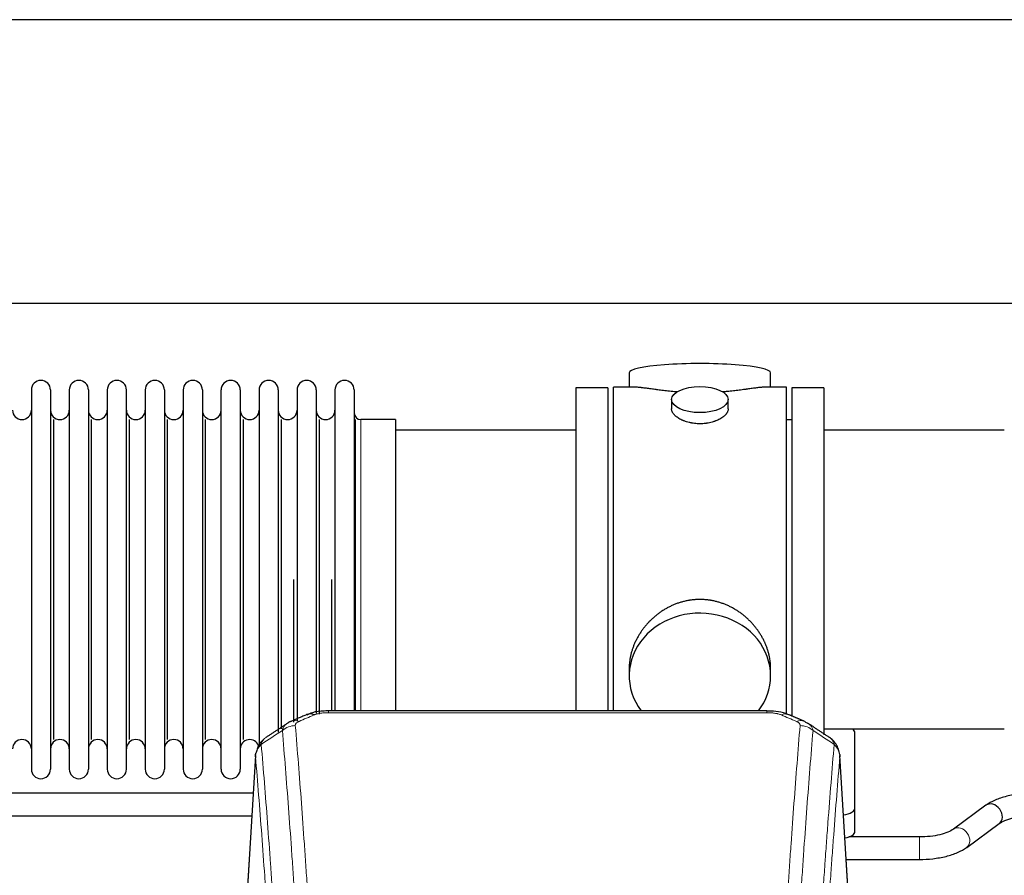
# Model space of a CAD drawing. Header units: inches. Extents: x 0 to 23760, y -13 to 16800.
# Tile 108 of 223: x 5317 to 5841, y 14497 to 14952. Entities that reach past the tile are written whole.
import ezdxf

# ---------------------------------------------------------------- set-up
doc = ezdxf.new("R2010")
doc.units = ezdxf.units.IN
doc.layers.add('254', color=7, linetype='Continuous', true_color=0xffffff)

msp = doc.modelspace()

# ---------------------------------------------------------------- linework, layer by layer
at = {"layer": '254', "color": 2, "linetype": 'Continuous', "lineweight": 25}
for p, q in [((6329.739, 14952.109), (2975.239, 14952.109)), ((6329.739, 14801.084), (2975.239, 14801.084)), ((5641.099, 14764.176), (5641.099, 14756.555)), ((5716.378, 14756.555), (5716.378, 14764.176)), ((5629.739, 14756.125), (5612.739, 14756.125)), ((5612.739, 14756.125), (5612.739, 14654.125)), ((5629.739, 14756.125), (5629.739, 14654.125)), ((5644.085, 14756.555), (5632.739, 14756.555)), ((5632.739, 14654.125), (5632.739, 14756.555)), ((5724.739, 14756.555), (5713.442, 14756.555)), ((5724.739, 14654.125), (5724.739, 14756.555)), ((5744.739, 14756.125), (5727.739, 14756.125)), ((5727.739, 14756.125), (5727.739, 14581.177)), ((5744.739, 14756.125), (5744.739, 14571.47)), ((5322.939, 14755.025), (5322.939, 14553.225)), ((5333.139, 14755.025), (5333.139, 14553.225)), ((5343.139, 14755.025), (5343.139, 14553.225)), ((5353.339, 14755.025), (5353.339, 14553.225)), ((5363.339, 14755.025), (5363.339, 14553.225)), ((5373.539, 14553.225), (5373.539, 14755.025)), ((5383.539, 14755.025), (5383.539, 14553.225)), ((5393.739, 14755.025), (5393.739, 14553.225)), ((5403.739, 14755.025), (5403.739, 14607.535)), ((5413.939, 14755.025), (5413.939, 14607.535)), ((5423.939, 14607.535), (5423.939, 14755.025)), ((5434.139, 14755.025), (5434.139, 14607.535)), ((5444.139, 14755.025), (5444.139, 14607.535)), ((5454.339, 14755.025), (5454.339, 14607.535)), ((5464.339, 14755.025), (5464.339, 14607.535)), ((5474.539, 14755.025), (5474.539, 14607.535)), ((5484.539, 14755.025), (5484.539, 14607.535)), ((5494.739, 14755.025), (5494.739, 14607.535)), ((5663.691, 14749.923), (5663.691, 14744.958)), ((5693.786, 14744.98), (5693.786, 14749.923)), ((5334.822, 14568.975), (5334.822, 14739.275)), ((5355.022, 14568.975), (5355.022, 14739.275)), ((5375.222, 14568.975), (5375.222, 14739.275)), ((5395.422, 14568.975), (5395.422, 14739.275)), ((5415.622, 14568.975), (5415.622, 14739.275)), ((5435.822, 14568.975), (5435.822, 14739.275)), ((5456.022, 14574.591), (5456.022, 14739.275)), ((5476.222, 14582.523), (5476.222, 14739.275)), ((5495.41, 14584.211), (5495.41, 14739.275)), ((5516.739, 14739.275), (5498.239, 14739.275)), ((5516.739, 14739.275), (5516.739, 14614.807)), ((5727.739, 14739.125), (5724.739, 14739.125)), ((5612.739, 14733.625), (5516.739, 14733.625)), ((5840.739, 14733.625), (5744.739, 14733.625)), ((5462.655, 14578.196), (5462.655, 14654.125)), ((5482.855, 14584.206), (5482.855, 14654.125)), ((5612.739, 14654.125), (5612.739, 14584.207)), ((5629.739, 14654.125), (5629.739, 14584.207)), ((5632.739, 14584.205), (5632.739, 14654.125)), ((5724.739, 14582.311), (5724.739, 14654.125)), ((5516.739, 14614.807), (5516.739, 14584.207)), ((5403.739, 14607.535), (5403.739, 14553.225)), ((5413.939, 14607.535), (5413.939, 14553.225)), ((5423.939, 14553.225), (5423.939, 14607.535)), ((5434.139, 14607.535), (5434.139, 14553.225)), ((5444.139, 14607.535), (5444.139, 14565.702)), ((5454.339, 14607.535), (5454.339, 14572.988)), ((5464.339, 14607.535), (5464.339, 14578.821)), ((5474.539, 14607.535), (5474.539, 14582.8)), ((5484.539, 14607.535), (5484.539, 14584.208)), ((5494.739, 14607.535), (5494.739, 14584.208)), ((5641.099, 14606.897), (5641.099, 14602.871)), ((5716.378, 14602.871), (5716.378, 14606.895)), ((5714.325, 14584.21), (5481.153, 14584.21)), ((5744.739, 14574.625), (5840.739, 14574.625)), ((5761.239, 14532.526), (5761.239, 14572.6)), ((5442.221, 14560.413), (5436.97, 14473.777)), ((5758.507, 14473.777), (5753.256, 14560.414)), ((5441.008, 14540.41), (5296.179, 14540.41)), ((5761.239, 14520.108), (5761.239, 14532.526)), ((5830.985, 14533.969), (5813.664, 14521.291)), ((5296.179, 14528.41), (5440.279, 14528.41)), ((5820.752, 14511.608), (5838.073, 14524.286)), ((5795.557, 14517.166), (5758.076, 14517.166)), ((5756.604, 14505.166), (5795.557, 14505.166))]:
    msp.add_line(p, q, dxfattribs=at)
at = {"layer": '254', "color": 110, "linetype": 'Continuous', "lineweight": 13}
for p, q in [((5498.239, 14739.275), (5498.239, 14614.807)), ((5498.239, 14614.807), (5498.239, 14584.207)), ((5481.153, 14584.21), (5481.153, 14583.258)), ((5714.325, 14583.258), (5481.153, 14583.258)), ((5714.325, 14584.209), (5714.325, 14583.258)), ((5442.223, 14559.791), (5436.975, 14473.202)), ((5758.502, 14473.202), (5753.255, 14559.791)), ((5795.557, 14517.166), (5795.557, 14505.166))]:
    msp.add_line(p, q, dxfattribs=at)
at = {"layer": '254', "color": 2, "linetype": 'Continuous', "lineweight": 25}
for centre, radius, start, end in [((5328.039, 14755.025), 5.1, 0, 180), ((5348.239, 14755.025), 5.1, 0, 180), ((5368.439, 14755.025), 5.1, 0, 180), ((5388.639, 14755.025), 5.1, 0, 180), ((5408.839, 14755.025), 5.1, 0, 180), ((5429.039, 14755.025), 5.1, 0, 180), ((5449.239, 14755.025), 5.1, 0, 180), ((5469.439, 14755.025), 5.1, 0, 180), ((5489.639, 14755.025), 5.1, 0, 180), ((5317.939, 14744.275), 5, 180, 0), ((5338.139, 14744.275), 5, 180, 0), ((5358.339, 14744.275), 5, 180, 0), ((5378.539, 14744.275), 5, 180, 0), ((5398.739, 14744.275), 5, 180, 0), ((5418.939, 14744.275), 5, 180, 0), ((5439.139, 14744.275), 5, 180, 0), ((5459.339, 14744.275), 5, 180, 0), ((5479.539, 14744.275), 5, 180, 0), ((5498.239, 14742.775), 3.5, 180, 270), ((5317.939, 14563.975), 5, 0, 180), ((5338.139, 14563.975), 5, 0, 180), ((5358.339, 14563.975), 5, 0, 180), ((5378.539, 14563.975), 5, 0, 180), ((5398.739, 14563.975), 5, 0, 180), ((5418.939, 14563.975), 5, 0, 180), ((5439.139, 14563.975), 5, 19.11094, 180), ((5328.039, 14553.225), 5.1, 180, 0), ((5348.239, 14553.225), 5.1, 180, 0), ((5368.439, 14553.225), 5.1, 180, 0), ((5388.639, 14553.225), 5.1, 180, 0), ((5408.839, 14553.225), 5.1, 180, 0), ((5429.039, 14553.225), 5.1, 180, 0)]:
    msp.add_arc(centre, radius, start, end, dxfattribs=at)
for centre, major_axis, ratio, start_param, end_param in [((5678.739, 14764.176), (37.64, 0), 0.1305262, 0, 3.1415927), ((5678.739, 14602.871), (37.64, 0), 0.8870108, 0, 3.7346664), ((5678.739, 14602.871), (37.64, 0), 0.8870108, 5.6900133, 6.2831853), ((5473.394, 14573.048), (3.953, -9.186), 0.6419268, 2.5510147, 3.1418997), ((5730.092, 14569.59), (3.975, 9.176), 0.6408251, 6.1305215, 6.2828467), ((5753.239, 14572.6), (-8, 0), 0.4617486, 3.1415927, 3.722063), ((5753.239, 14532.526), (-8, 0), 0.4617486, 1.81384, 3.1415927), ((5834.529, 14529.128), (-3.544, 4.842), 0.7848856, 3.1416135, 6.283108), ((5753.239, 14520.108), (-8, 0), 0.4617486, 1.911273, 3.1415927)]:
    msp.add_ellipse(centre, major_axis=major_axis, ratio=ratio, start_param=start_param, end_param=end_param, dxfattribs=at)
msp.add_ellipse((5678.739, 14749.923), major_axis=(15.048, 0), ratio=0.4617486, dxfattribs=at)
at = {"layer": '254', "color": 110, "linetype": 'Continuous', "lineweight": 13}
for centre, major_axis, ratio, start_param, end_param in [((5465.385, 14569.59), (3.975, -9.176), 0.6408251, 2.5472213, 3.141301), ((5722.083, 14573.048), (-3.953, -9.186), 0.6419268, 3.1410059, 3.7321706), ((5730.092, 14569.59), (3.975, 9.176), 0.6408251, 6.2828467, 6.8775566), ((5463.413, 14567.397), (-9.964, -0.842), 0.9013977, 4.6363308, 5.3961502), ((5732.064, 14567.397), (-9.964, 0.842), 0.9013977, 4.0286278, 4.7884472), ((5817.208, 14516.449), (-3.544, 4.842), 0.7848856, 3.1281636, 6.2697562)]:
    msp.add_ellipse(centre, major_axis=major_axis, ratio=ratio, start_param=start_param, end_param=end_param, dxfattribs=at)
at = {"layer": '254', "color": 2, "linetype": 'Continuous', "lineweight": 25}
for points, knots in [([(5666.867, 14753.967), (5666.864, 14753.967), (5666.862, 14753.967), (5666.786, 14753.973), (5666.712, 14753.979), (5666.564, 14753.991), (5666.344, 14754.009), (5665.538, 14754.076), (5664.243, 14754.192), (5662.561, 14754.36), (5660.924, 14754.537), (5659.33, 14754.722), (5657.781, 14754.912), (5656.777, 14755.041), (5656.159, 14755.122), (5656.036, 14755.138), (5655.791, 14755.17), (5655.426, 14755.218), (5655.067, 14755.266), (5654.357, 14755.361), (5653.433, 14755.486), (5652.112, 14755.667), (5650.854, 14755.838), (5649.66, 14755.997), (5648.906, 14756.093), (5648.357, 14756.161), (5648.086, 14756.194), (5647.822, 14756.226), (5647.647, 14756.246), (5647.56, 14756.256), (5647.131, 14756.305), (5646.471, 14756.377), (5645.562, 14756.461), (5644.734, 14756.521), (5644.097, 14756.549), (5643.742, 14756.555), (5643.619, 14756.555)], [0, 0, 0, 0, 0.0002215, 0.0002215, 0.0071429, 0.0071429, 0.0140642, 0.027907, 0.083278, 0.1386489, 0.1940199, 0.2493909, 0.3047619, 0.3601329, 0.3601329, 0.3739756, 0.3739756, 0.3878184, 0.4155039, 0.4155039, 0.4708749, 0.5262458, 0.5816168, 0.6369878, 0.6923588, 0.6923588, 0.7200443, 0.733887, 0.733887, 0.7477298, 0.7477298, 0.8031008, 0.8584718, 0.9138427, 0.9692137, 1, 1, 1, 1]), ([(5713.863, 14756.555), (5713.739, 14756.555), (5713.382, 14756.549), (5712.741, 14756.521), (5711.908, 14756.461), (5711.298, 14756.404), (5710.899, 14756.364), (5710.818, 14756.355), (5710.656, 14756.338), (5710.409, 14756.312), (5710.157, 14756.284), (5709.643, 14756.225), (5708.935, 14756.14), (5707.807, 14755.995), (5706.613, 14755.836), (5705.351, 14755.665), (5704.466, 14755.544), (5703.784, 14755.451), (5703.439, 14755.404), (5703.088, 14755.357), (5702.852, 14755.325), (5702.733, 14755.309), (5702.139, 14755.23), (5701.172, 14755.101), (5699.674, 14754.909), (5698.13, 14754.72), (5696.54, 14754.535), (5694.901, 14754.358), (5693.777, 14754.246), (5692.922, 14754.166), (5692.491, 14754.126), (5692.055, 14754.087), (5691.836, 14754.068), (5691.763, 14754.062), (5691.617, 14754.05), (5691.33, 14754.025), (5691.042, 14754.001), (5690.827, 14753.984)], [0, 0, 0, 0, 0.0313476, 0.0871263, 0.142905, 0.1986836, 0.1986836, 0.2126283, 0.2126283, 0.226573, 0.2544623, 0.2544623, 0.310241, 0.3660196, 0.4217983, 0.477577, 0.5333556, 0.5333556, 0.561245, 0.5751896, 0.5751896, 0.5891343, 0.5891343, 0.644913, 0.7006917, 0.7564703, 0.812249, 0.8680277, 0.9238063, 0.9238063, 0.9516957, 0.9656403, 0.9656403, 0.9726127, 0.9726127, 0.979585, 1, 1, 1, 1]), ([(5678.739, 14737.048), (5678.241, 14737.048), (5677.747, 14737.062), (5676.769, 14737.12), (5676.283, 14737.163), (5675.321, 14737.276), (5674.844, 14737.346), (5674.252, 14737.452), (5674.075, 14737.484), (5673.899, 14737.519), (5673.781, 14737.543), (5673.723, 14737.555), (5673.431, 14737.616), (5673.2, 14737.669), (5672.517, 14737.834), (5672.073, 14737.956), (5671.209, 14738.223), (5670.789, 14738.368), (5670.176, 14738.601), (5669.975, 14738.682), (5669.677, 14738.807), (5669.578, 14738.85), (5669.432, 14738.914), (5669.383, 14738.936), (5669.286, 14738.98), (5668.853, 14739.178), (5668.444, 14739.386), (5667.751, 14739.77), (5667.422, 14739.969), (5666.8, 14740.382), (5666.507, 14740.595), (5666.163, 14740.87), (5666.095, 14740.925), (5665.962, 14741.036), (5665.897, 14741.092), (5665.707, 14741.261), (5665.585, 14741.374), (5665.237, 14741.714), (5665.027, 14741.944), (5664.652, 14742.407), (5664.486, 14742.64), (5664.271, 14742.994), (5664.205, 14743.112), (5664.129, 14743.26), (5664.115, 14743.29), (5664.086, 14743.349), (5664.072, 14743.379), (5664.031, 14743.468), (5664.005, 14743.528), (5663.884, 14743.824), (5663.812, 14744.058), (5663.715, 14744.522), (5663.691, 14744.751), (5663.691, 14744.981), (5663.691, 14744.984), (5663.691, 14744.987)], [0, 0, 0, 0, 0.0624454, 0.0624454, 0.1248907, 0.1248907, 0.1873361, 0.1873361, 0.2029474, 0.2107531, 0.2107531, 0.2185588, 0.2185588, 0.2497814, 0.2497814, 0.3122268, 0.3122268, 0.3746722, 0.3746722, 0.4058948, 0.4058948, 0.4215062, 0.4215062, 0.4293119, 0.4293119, 0.4371175, 0.4995629, 0.4995629, 0.5620082, 0.5620082, 0.6244536, 0.6244536, 0.6400649, 0.6400649, 0.6556763, 0.6556763, 0.686899, 0.686899, 0.7493443, 0.7493443, 0.8117897, 0.8117897, 0.8430124, 0.8430124, 0.850818, 0.850818, 0.8586237, 0.8586237, 0.874235, 0.874235, 0.9366804, 0.9366804, 0.9991258, 0.9991258, 1, 1, 1, 1]), ([(5693.786, 14744.984), (5693.787, 14744.755), (5693.762, 14744.526), (5693.667, 14744.063), (5693.595, 14743.83), (5693.404, 14743.361), (5693.285, 14743.125), (5693.106, 14742.829), (5693.069, 14742.77), (5693.011, 14742.681), (5692.991, 14742.652), (5692.951, 14742.592), (5692.848, 14742.444), (5692.737, 14742.298), (5692.454, 14741.948), (5692.245, 14741.719), (5691.783, 14741.266), (5691.532, 14741.044), (5691.122, 14740.716), (5690.981, 14740.608), (5690.76, 14740.447), (5690.685, 14740.393), (5690.533, 14740.287), (5690.455, 14740.235), (5690.063, 14739.974), (5689.733, 14739.774), (5689.041, 14739.389), (5688.679, 14739.206), (5687.922, 14738.855), (5687.527, 14738.688), (5687.065, 14738.511), (5687.013, 14738.492), (5686.909, 14738.453), (5686.857, 14738.434), (5686.7, 14738.377), (5686.384, 14738.265), (5686.062, 14738.16), (5685.413, 14737.958), (5684.97, 14737.836), (5684.065, 14737.617), (5683.603, 14737.519), (5682.896, 14737.393), (5682.658, 14737.354), (5682.297, 14737.3), (5682.176, 14737.283), (5681.933, 14737.251), (5681.812, 14737.235), (5681.204, 14737.163), (5680.715, 14737.12), (5679.731, 14737.062), (5679.236, 14737.048), (5678.739, 14737.048)], [0, 0, 0, 0, 0.0621483, 0.0621483, 0.1246718, 0.1246718, 0.1871952, 0.1871952, 0.2028261, 0.2028261, 0.2106415, 0.2106415, 0.2184569, 0.2497186, 0.2497186, 0.3122421, 0.3122421, 0.3747655, 0.3747655, 0.4060273, 0.4060273, 0.4216581, 0.4216581, 0.437289, 0.437289, 0.4998124, 0.4998124, 0.5623359, 0.5623359, 0.6248593, 0.6248593, 0.6326748, 0.6326748, 0.6404902, 0.6404902, 0.656121, 0.6873828, 0.6873828, 0.7499062, 0.7499062, 0.8124297, 0.8124297, 0.8436914, 0.8436914, 0.8593222, 0.8593222, 0.8749531, 0.8749531, 0.9374766, 0.9374766, 1, 1, 1, 1]), ([(5716.378, 14606.859), (5716.378, 14607.392), (5716.363, 14607.928), (5716.318, 14608.747), (5716.294, 14609.097), (5716.264, 14609.448), (5716.252, 14609.589), (5716.245, 14609.659), (5716.225, 14609.87), (5716.152, 14610.574), (5715.979, 14611.838), (5715.659, 14613.515), (5715.251, 14615.184), (5714.755, 14616.846), (5714.171, 14618.499), (5713.723, 14619.596), (5713.424, 14620.279), (5713.364, 14620.415), (5713.241, 14620.688), (5713.054, 14621.095), (5712.86, 14621.499), (5712.462, 14622.302), (5711.906, 14623.361), (5710.998, 14624.912), (5710.015, 14626.427), (5708.958, 14627.905), (5708.204, 14628.864), (5707.619, 14629.574), (5707.421, 14629.809), (5707.119, 14630.159), (5707.017, 14630.275), (5706.813, 14630.506), (5706.3, 14631.081), (5705.349, 14632.086), (5704.024, 14633.365), (5702.643, 14634.582), (5701.206, 14635.736), (5699.711, 14636.826), (5698.676, 14637.509), (5697.884, 14638.004), (5697.618, 14638.167), (5697.282, 14638.366), (5697.215, 14638.406), (5697.08, 14638.485), (5696.877, 14638.602), (5696.132, 14639.026), (5694.897, 14639.68), (5693.217, 14640.467), (5691.504, 14641.169), (5689.758, 14641.785), (5687.978, 14642.313), (5686.769, 14642.605), (5685.853, 14642.801), (5685.546, 14642.863), (5685.161, 14642.935), (5685.084, 14642.949), (5684.93, 14642.977), (5684.698, 14643.018), (5683.849, 14643.159), (5682.459, 14643.344), (5680.606, 14643.491), (5678.752, 14643.541), (5676.898, 14643.493), (5675.043, 14643.346), (5673.806, 14643.183), (5673.033, 14643.06), (5672.879, 14643.034), (5672.569, 14642.981), (5672.107, 14642.898), (5671.647, 14642.806), (5670.732, 14642.611), (5669.522, 14642.319), (5667.74, 14641.791), (5665.989, 14641.175), (5664.269, 14640.471), (5663.142, 14639.943), (5662.306, 14639.526), (5662.028, 14639.383), (5661.682, 14639.2), (5661.544, 14639.127), (5661.269, 14638.978), (5660.518, 14638.562), (5659.316, 14637.848), (5657.768, 14636.827), (5656.274, 14635.738), (5654.835, 14634.582), (5653.448, 14633.36), (5652.56, 14632.502), (5652.07, 14632.007), (5652.016, 14631.952), (5651.908, 14631.841), (5651.854, 14631.786), (5651.693, 14631.619), (5651.372, 14631.284), (5651.059, 14630.945), (5650.442, 14630.261), (5649.643, 14629.334), (5648.518, 14627.903), (5647.464, 14626.43), (5646.482, 14624.916), (5645.572, 14623.362), (5645.014, 14622.3), (5644.681, 14621.627), (5644.615, 14621.492), (5644.486, 14621.222), (5644.294, 14620.816), (5644.11, 14620.409), (5643.754, 14619.593), (5643.308, 14618.502), (5642.726, 14616.855), (5642.23, 14615.198), (5641.822, 14613.53), (5641.501, 14611.853), (5641.346, 14610.729), (5641.268, 14610.025), (5641.254, 14609.883), (5641.227, 14609.602), (5641.189, 14609.18), (5641.16, 14608.761), (5641.115, 14607.936), (5641.099, 14607.393), (5641.099, 14606.854)], [0, 0, 0, 0, 0.0151373, 0.0151373, 0.0229562, 0.0249109, 0.0249109, 0.0268656, 0.0268656, 0.030775, 0.0464127, 0.0620504, 0.0776881, 0.0933258, 0.1089635, 0.1246012, 0.1246012, 0.1285107, 0.1285107, 0.1324201, 0.1402389, 0.1402389, 0.1558766, 0.1715144, 0.1871521, 0.2027898, 0.2184275, 0.2184275, 0.2262463, 0.2262463, 0.2301558, 0.2301558, 0.2340652, 0.2497029, 0.2653406, 0.2809783, 0.296616, 0.3122537, 0.3278914, 0.3278914, 0.3357103, 0.3357103, 0.337665, 0.337665, 0.3396197, 0.3435291, 0.3591668, 0.3748045, 0.3904422, 0.4060799, 0.4217176, 0.4373554, 0.4373554, 0.4451742, 0.4451742, 0.4471289, 0.4471289, 0.4490836, 0.4529931, 0.4686308, 0.4842685, 0.4999062, 0.5155439, 0.5311816, 0.5468193, 0.5468193, 0.5507287, 0.5507287, 0.5546381, 0.562457, 0.562457, 0.5780947, 0.5937324, 0.6093701, 0.6250078, 0.6406455, 0.6406455, 0.6484644, 0.6484644, 0.6504191, 0.6523738, 0.6562832, 0.6719209, 0.6875586, 0.7031963, 0.7188341, 0.7344718, 0.7501095, 0.7501095, 0.7520642, 0.7520642, 0.7540189, 0.7540189, 0.7579283, 0.7657472, 0.7657472, 0.7813849, 0.7970226, 0.8126603, 0.828298, 0.8439357, 0.8595734, 0.8595734, 0.8634828, 0.8634828, 0.8673923, 0.8752111, 0.8752111, 0.8908488, 0.9064865, 0.9221242, 0.9377619, 0.9533996, 0.9690373, 0.9690373, 0.9729468, 0.9729468, 0.9768562, 0.984675, 0.984675, 1, 1, 1, 1]), ([(5482.452, 14584.193), (5481.225, 14584.234), (5477.878, 14584.159), (5473.337, 14583.763), (5470.493, 14582.511), (5469.54, 14581.998)], [0, 0, 0, 0, 0.26888, 0.7466721, 1, 1, 1, 1]), ([(5725.981, 14582.121), (5725.472, 14582.391), (5723.377, 14583.374), (5719.409, 14584.023), (5715.976, 14584.17), (5714.322, 14584.092)], [0, 0, 0, 0, 0.1498969, 0.6034808, 1, 1, 1, 1]), ([(5734.915, 14578.272), (5735.205, 14578.157), (5735.482, 14578.032), (5735.811, 14577.864), (5735.876, 14577.83), (5736.004, 14577.76), (5736.067, 14577.724), (5736.254, 14577.616), (5736.374, 14577.542), (5736.494, 14577.463), (5736.497, 14577.461), (5736.5, 14577.459)], [0, 0, 0, 0, 0.496586, 0.496586, 0.6207325, 0.6207325, 0.744879, 0.744879, 0.9931719, 0.9931719, 1, 1, 1, 1]), ([(5447.164, 14569.602), (5446.644, 14569.229), (5445.586, 14568.32), (5444.223, 14566.537), (5443.17, 14564.382), (5442.753, 14562.856), (5442.618, 14562.082)], [0, 0, 0, 0, 0.2123708, 0.4683651, 0.7393635, 1, 1, 1, 1]), ([(5753.173, 14561.075), (5753.061, 14562.024), (5752.618, 14563.863), (5751.325, 14566.479), (5749.644, 14568.576), (5748.354, 14569.619), (5747.732, 14570.04)], [0, 0, 0, 0, 0.2790385, 0.5536712, 0.8024065, 1, 1, 1, 1]), ([(5442.223, 14559.791), (5442.222, 14559.803), (5442.221, 14559.827), (5442.219, 14559.862), (5442.217, 14559.897), (5442.216, 14559.932), (5442.215, 14559.967), (5442.214, 14560.002), (5442.213, 14560.037), (5442.213, 14560.072), (5442.212, 14560.106), (5442.212, 14560.141), (5442.213, 14560.176), (5442.213, 14560.211), (5442.214, 14560.245), (5442.215, 14560.28), (5442.216, 14560.314), (5442.218, 14560.348), (5442.219, 14560.383), (5442.221, 14560.417), (5442.223, 14560.451), (5442.226, 14560.485), (5442.228, 14560.52), (5442.231, 14560.554), (5442.234, 14560.588), (5442.237, 14560.621), (5442.241, 14560.655), (5442.245, 14560.689), (5442.249, 14560.723), (5442.253, 14560.757), (5442.257, 14560.79), (5442.262, 14560.824), (5442.267, 14560.857), (5442.272, 14560.891), (5442.278, 14560.924), (5442.283, 14560.957), (5442.289, 14560.99), (5442.295, 14561.024), (5442.301, 14561.057), (5442.308, 14561.09), (5442.314, 14561.123), (5442.321, 14561.156), (5442.328, 14561.188), (5442.336, 14561.221), (5442.343, 14561.254), (5442.351, 14561.287), (5442.359, 14561.319), (5442.368, 14561.352), (5442.376, 14561.384), (5442.385, 14561.416), (5442.394, 14561.449), (5442.403, 14561.481), (5442.412, 14561.513), (5442.422, 14561.545), (5442.432, 14561.577), (5442.442, 14561.609), (5442.452, 14561.641), (5442.462, 14561.673), (5442.473, 14561.705), (5442.484, 14561.736), (5442.495, 14561.768), (5442.506, 14561.799), (5442.518, 14561.831), (5442.529, 14561.862), (5442.539, 14561.888), (5442.545, 14561.904), (5442.547, 14561.909)], [0, 0, 0, 0, 0.0160287, 0.0320483, 0.0480589, 0.0640604, 0.080053, 0.0960364, 0.1120109, 0.1279763, 0.1439327, 0.1598801, 0.1758184, 0.1917478, 0.2076681, 0.2235794, 0.2394817, 0.255375, 0.2712593, 0.2871346, 0.3030009, 0.3188582, 0.3347065, 0.3505458, 0.3663762, 0.3821975, 0.3980099, 0.4138133, 0.4296077, 0.4453931, 0.4611696, 0.4769371, 0.4926957, 0.5084453, 0.5241859, 0.5399176, 0.5556403, 0.5713541, 0.5870589, 0.6027548, 0.6184418, 0.6341198, 0.6497889, 0.6654491, 0.6811003, 0.6967426, 0.712376, 0.7280004, 0.743616, 0.7592226, 0.7748203, 0.7904091, 0.8059891, 0.8215601, 0.8371222, 0.8526754, 0.8682197, 0.8837552, 0.8992817, 0.9147994, 0.9303082, 0.9458081, 0.9612991, 0.9767813, 0.9922546, 1, 1, 1, 1]), ([(5753.171, 14561.082), (5753.183, 14561.025), (5753.238, 14560.717), (5753.266, 14560.38), (5753.265, 14560.074), (5753.264, 14560.004), (5753.262, 14559.933), (5753.259, 14559.862), (5753.256, 14559.815), (5753.255, 14559.791)], [0, 0, 0, 0, 0.135601, 0.730798, 0.7844814, 0.8382432, 0.8920836, 0.9460025, 1, 1, 1, 1]), ([(5856.179, 14540.41), (5853.713, 14540.409), (5848.88, 14540.137), (5841.805, 14538.895), (5835.618, 14536.805), (5832.421, 14535.014), (5831.035, 14534.005)], [0, 0, 0, 0, 0.2440357, 0.4934504, 0.7463943, 1, 1, 1, 1]), ([(5838.022, 14524.25), (5838.861, 14524.878), (5840.901, 14526.006), (5845.174, 14527.367), (5850.407, 14528.226), (5854.175, 14528.413), (5856.179, 14528.41)], [0, 0, 0, 0, 0.2455875, 0.4916673, 0.7423046, 1, 1, 1, 1]), ([(5813.715, 14521.327), (5812.874, 14520.699), (5810.833, 14519.572), (5806.562, 14518.209), (5801.33, 14517.349), (5797.562, 14517.162), (5795.557, 14517.166)], [0, 0, 0, 0, 0.2455586, 0.4917304, 0.7422951, 1, 1, 1, 1]), ([(5795.557, 14505.166), (5798.024, 14505.167), (5802.857, 14505.438), (5809.931, 14506.682), (5816.116, 14508.773), (5819.314, 14510.563), (5820.702, 14511.571)], [0, 0, 0, 0, 0.2440272, 0.4934889, 0.7463728, 1, 1, 1, 1])]:
    msp.add_open_spline(points, degree=3, knots=knots, dxfattribs=at)
at = {"layer": '254', "color": 110, "linetype": 'Continuous', "lineweight": 13}
for points, knots in [([(5473.394, 14582.09), (5473.519, 14582.145), (5473.649, 14582.197), (5473.851, 14582.272), (5473.919, 14582.297), (5474.057, 14582.345), (5474.126, 14582.368), (5474.479, 14582.482), (5474.773, 14582.565), (5475.383, 14582.715), (5475.699, 14582.783), (5476.107, 14582.858), (5476.189, 14582.873), (5476.354, 14582.901), (5476.436, 14582.915), (5476.685, 14582.954), (5476.851, 14582.979), (5477.352, 14583.047), (5477.689, 14583.085), (5478.369, 14583.15), (5478.711, 14583.176), (5479.401, 14583.218), (5479.748, 14583.233), (5480.447, 14583.253), (5480.799, 14583.258), (5481.153, 14583.258)], [0, 0, 0, 0, 0.0625, 0.0625, 0.09375, 0.09375, 0.125, 0.125, 0.25, 0.25, 0.375, 0.375, 0.40625, 0.40625, 0.4375, 0.4375, 0.5, 0.5, 0.625, 0.625, 0.75, 0.75, 0.875, 0.875, 1, 1, 1, 1]), ([(5714.325, 14583.258), (5714.679, 14583.258), (5715.032, 14583.253), (5715.473, 14583.24), (5715.561, 14583.237), (5715.737, 14583.231), (5715.825, 14583.227), (5716.089, 14583.216), (5716.264, 14583.206), (5716.786, 14583.175), (5717.13, 14583.148), (5717.813, 14583.083), (5718.151, 14583.044), (5718.818, 14582.952), (5719.148, 14582.9), (5719.514, 14582.831), (5719.554, 14582.824), (5719.635, 14582.808), (5719.756, 14582.784), (5720.033, 14582.727), (5720.265, 14582.673), (5720.719, 14582.561), (5721.011, 14582.479), (5721.567, 14582.297), (5721.833, 14582.199), (5722.083, 14582.09)], [0, 0, 0, 0, 0.125, 0.125, 0.15625, 0.15625, 0.1875, 0.1875, 0.25, 0.25, 0.375, 0.375, 0.5, 0.5, 0.625, 0.625, 0.640625, 0.640625, 0.65625, 0.6875, 0.75, 0.75, 0.875, 0.875, 1, 1, 1, 1]), ([(5463.413, 14576.417), (5463.405, 14576.519), (5463.407, 14576.621), (5463.424, 14576.749), (5463.428, 14576.774), (5463.438, 14576.825), (5463.444, 14576.85), (5463.463, 14576.926), (5463.478, 14576.977), (5463.534, 14577.127), (5463.582, 14577.225), (5463.702, 14577.42), (5463.774, 14577.516), (5463.901, 14577.657), (5463.946, 14577.704), (5464.018, 14577.774), (5464.043, 14577.797), (5464.094, 14577.843), (5464.12, 14577.865), (5464.255, 14577.978), (5464.373, 14578.066), (5464.629, 14578.234), (5464.767, 14578.315), (5465.062, 14578.471), (5465.219, 14578.547), (5465.385, 14578.619)], [0, 0, 0, 0, 0.125, 0.125, 0.15625, 0.15625, 0.1875, 0.1875, 0.25, 0.25, 0.375, 0.375, 0.5, 0.5, 0.5625, 0.5625, 0.59375, 0.59375, 0.625, 0.625, 0.75, 0.75, 0.875, 0.875, 1, 1, 1, 1]), ([(5730.092, 14578.619), (5730.259, 14578.547), (5730.416, 14578.471), (5730.603, 14578.372), (5730.639, 14578.352), (5730.711, 14578.312), (5730.747, 14578.291), (5730.851, 14578.23), (5730.918, 14578.188), (5731.111, 14578.061), (5731.345, 14577.887), (5731.536, 14577.703), (5731.662, 14577.562), (5731.701, 14577.514), (5731.755, 14577.442), (5731.773, 14577.417), (5731.806, 14577.368), (5731.822, 14577.344), (5731.898, 14577.221), (5731.946, 14577.122), (5732.019, 14576.923), (5732.043, 14576.823), (5732.07, 14576.621), (5732.073, 14576.519), (5732.064, 14576.417)], [0, 0, 0, 0, 0.125, 0.125, 0.15625, 0.15625, 0.1875, 0.1875, 0.25, 0.25, 0.375, 0.5, 0.5, 0.5625, 0.5625, 0.59375, 0.59375, 0.625, 0.625, 0.75, 0.75, 0.875, 0.875, 1, 1, 1, 1]), ([(5456.53, 14573.828), (5456.566, 14574.072), (5456.62, 14574.311), (5456.708, 14574.602), (5456.726, 14574.659), (5456.766, 14574.774), (5456.787, 14574.831), (5456.853, 14575.001), (5456.901, 14575.112), (5457.057, 14575.44), (5457.299, 14575.862), (5457.606, 14576.254), (5457.862, 14576.537), (5457.974, 14576.652), (5458.093, 14576.764), (5458.141, 14576.809), (5458.165, 14576.831), (5458.238, 14576.897), (5458.288, 14576.94), (5458.543, 14577.155), (5458.761, 14577.317), (5459.002, 14577.475), (5459.011, 14577.481), (5459.02, 14577.487)], [0, 0, 0, 0, 0.1656246, 0.1656246, 0.2070308, 0.2070308, 0.2484369, 0.2484369, 0.3312492, 0.3312492, 0.4968738, 0.6624984, 0.6624984, 0.7453108, 0.7660138, 0.7660138, 0.7867169, 0.7867169, 0.8281231, 0.8281231, 0.9937477, 0.9937477, 1, 1, 1, 1]), ([(5468.504, 14391.389), (5468.066, 14399.958), (5467.174, 14416.857), (5466.253, 14433.279), (5465.55, 14445.418), (5465.313, 14449.434), (5464.837, 14457.408), (5464.597, 14461.365), (5463.87, 14473.146), (5463.379, 14480.879), (5462.754, 14490.392), (5462.629, 14492.287), (5462.377, 14496.061), (5461.998, 14501.699), (5461.615, 14507.266), (5460.844, 14518.308), (5459.8, 14532.78), (5458.19, 14553.741), (5457.088, 14567.215), (5456.53, 14573.828)], [0, 0, 0, 0, 0.125, 0.25, 0.25, 0.3125, 0.3125, 0.375, 0.375, 0.5, 0.5, 0.53125, 0.53125, 0.5625, 0.625, 0.625, 0.75, 0.875, 1, 1, 1, 1]), ([(5463.413, 14576.417), (5463.971, 14569.797), (5465.071, 14556.307), (5466.679, 14535.323), (5467.721, 14520.833), (5468.492, 14509.779), (5468.874, 14504.205), (5469.253, 14498.56), (5469.504, 14494.782), (5469.629, 14492.885), (5470.253, 14483.36), (5470.744, 14475.619), (5471.469, 14463.824), (5471.709, 14459.862), (5472.185, 14451.879), (5472.421, 14447.858), (5473.123, 14435.705), (5474.044, 14419.263), (5474.934, 14402.344), (5475.372, 14393.766)], [0, 0, 0, 0, 0.125, 0.25, 0.375, 0.375, 0.4375, 0.46875, 0.46875, 0.5, 0.5, 0.625, 0.625, 0.6875, 0.6875, 0.75, 0.75, 0.875, 1, 1, 1, 1]), ([(5720.106, 14393.766), (5720.543, 14402.344), (5721.434, 14419.263), (5722.354, 14435.705), (5723.056, 14447.858), (5723.292, 14451.879), (5723.768, 14459.862), (5724.008, 14463.824), (5724.733, 14475.619), (5725.225, 14483.36), (5725.848, 14492.885), (5725.973, 14494.782), (5726.225, 14498.56), (5726.603, 14504.205), (5726.985, 14509.779), (5727.756, 14520.833), (5728.798, 14535.323), (5730.406, 14556.307), (5731.507, 14569.797), (5732.064, 14576.417)], [0, 0, 0, 0, 0.125, 0.25, 0.25, 0.3125, 0.3125, 0.375, 0.375, 0.5, 0.5, 0.53125, 0.53125, 0.5625, 0.625, 0.625, 0.75, 0.875, 1, 1, 1, 1]), ([(5738.947, 14573.828), (5738.389, 14567.215), (5737.287, 14553.741), (5735.677, 14532.78), (5734.634, 14518.308), (5733.862, 14507.266), (5733.479, 14501.699), (5733.1, 14496.061), (5732.849, 14492.287), (5732.723, 14490.392), (5732.099, 14480.879), (5731.607, 14473.146), (5730.881, 14461.365), (5730.641, 14457.408), (5730.164, 14449.434), (5729.928, 14445.418), (5729.225, 14433.279), (5728.303, 14416.857), (5727.412, 14399.958), (5726.973, 14391.389)], [0, 0, 0, 0, 0.125, 0.25, 0.375, 0.375, 0.4375, 0.46875, 0.46875, 0.5, 0.5, 0.625, 0.625, 0.6875, 0.6875, 0.75, 0.75, 0.875, 1, 1, 1, 1]), ([(5736.5, 14577.459), (5736.73, 14577.308), (5737.161, 14576.986), (5737.531, 14576.629), (5737.787, 14576.347), (5737.868, 14576.251), (5737.984, 14576.103), (5738.022, 14576.053), (5738.095, 14575.952), (5738.131, 14575.902), (5738.303, 14575.646), (5738.424, 14575.434), (5738.631, 14574.998), (5738.805, 14574.548), (5738.911, 14574.072), (5738.947, 14573.828)], [0, 0, 0, 0, 0.1647526, 0.331802, 0.331802, 0.4153268, 0.4153268, 0.4570892, 0.4570892, 0.4988515, 0.4988515, 0.665901, 0.665901, 0.8329505, 1, 1, 1, 1]), ([(5445.278, 14566.407), (5445.407, 14566.932), (5445.586, 14567.421), (5446.042, 14568.319), (5446.32, 14568.728), (5446.808, 14569.274), (5446.982, 14569.445), (5447.348, 14569.759), (5447.538, 14569.903), (5447.739, 14570.036)], [0, 0, 0, 0, 0.335226, 0.335226, 0.6704519, 0.6704519, 0.8380649, 0.8380649, 1, 1, 1, 1]), ([(5747.739, 14570.035), (5747.94, 14569.902), (5748.13, 14569.759), (5748.495, 14569.445), (5748.67, 14569.274), (5749.158, 14568.728), (5749.435, 14568.319), (5749.892, 14567.421), (5750.071, 14566.932), (5750.199, 14566.407)], [0, 0, 0, 0, 0.1617419, 0.1617419, 0.3293935, 0.3293935, 0.6646968, 0.6646968, 1, 1, 1, 1]), ([(5442.223, 14559.791), (5442.252, 14560.397), (5442.343, 14561.003), (5442.565, 14561.896), (5442.654, 14562.191), (5442.86, 14562.773), (5442.977, 14563.06), (5443.239, 14563.624), (5443.383, 14563.901), (5443.697, 14564.442), (5443.867, 14564.707), (5444.231, 14565.22), (5444.425, 14565.47), (5444.836, 14565.952), (5445.052, 14566.184), (5445.278, 14566.407)], [0, 0, 0, 0, 0.25, 0.25, 0.375, 0.375, 0.5, 0.5, 0.625, 0.625, 0.75, 0.75, 0.875, 0.875, 1, 1, 1, 1]), ([(5445.278, 14566.407), (5445.85, 14559.716), (5446.977, 14546.074), (5448.623, 14524.832), (5449.689, 14510.153), (5450.477, 14498.95), (5450.868, 14493.299), (5451.32, 14486.622), (5451.512, 14483.742), (5451.64, 14481.818), (5451.704, 14480.854), (5452.023, 14476.024), (5452.403, 14470.181), (5452.841, 14463.281), (5453.027, 14460.306), (5453.151, 14458.319), (5453.213, 14457.323), (5453.769, 14448.345), (5454.742, 14432.137), (5456.153, 14407.085), (5457.061, 14389.889), (5457.507, 14381.167)], [0, 0, 0, 0, 0.125, 0.25, 0.375, 0.375, 0.4375, 0.46875, 0.484375, 0.484375, 0.5, 0.5, 0.5625, 0.59375, 0.609375, 0.609375, 0.625, 0.625, 0.75, 0.875, 1, 1, 1, 1]), ([(5737.97, 14381.167), (5738.026, 14382.257), (5738.082, 14383.346), (5738.194, 14385.519), (5738.362, 14388.772), (5738.758, 14396.322), (5739.101, 14402.723), (5739.795, 14415.433), (5740.735, 14432.131), (5742.193, 14456.432), (5743.198, 14472.136), (5743.772, 14480.83), (5743.835, 14481.794), (5743.963, 14483.719), (5744.156, 14486.599), (5744.607, 14493.277), (5744.999, 14498.93), (5745.327, 14503.6), (5745.393, 14504.533), (5745.525, 14506.393), (5745.723, 14509.177), (5746.189, 14515.63), (5746.591, 14521.089), (5747.403, 14531.908), (5748.5, 14546.073), (5749.628, 14559.716), (5750.199, 14566.407)], [0, 0, 0, 0, 0.015625, 0.015625, 0.03125, 0.0625, 0.125, 0.125, 0.25, 0.375, 0.5, 0.5, 0.515625, 0.515625, 0.53125, 0.5625, 0.625, 0.625, 0.640625, 0.640625, 0.65625, 0.6875, 0.75, 0.75, 0.875, 1, 1, 1, 1]), ([(5750.199, 14566.407), (5750.426, 14566.184), (5750.642, 14565.952), (5751.052, 14565.47), (5751.246, 14565.22), (5751.61, 14564.707), (5751.78, 14564.442), (5752.095, 14563.901), (5752.239, 14563.624), (5752.5, 14563.06), (5752.617, 14562.773), (5752.823, 14562.191), (5752.912, 14561.896), (5753.135, 14561.003), (5753.225, 14560.397), (5753.255, 14559.791)], [0, 0, 0, 0, 0.125, 0.125, 0.25, 0.25, 0.375, 0.375, 0.5, 0.5, 0.625, 0.625, 0.75, 0.75, 1, 1, 1, 1]), ([(5454.418, 14375.105), (5453.973, 14383.8), (5453.067, 14400.941), (5451.661, 14425.916), (5450.69, 14442.073), (5450.136, 14451.024), (5450.074, 14452.017), (5449.95, 14453.998), (5449.764, 14456.964), (5449.328, 14463.843), (5448.949, 14469.669), (5448.631, 14474.484), (5448.567, 14475.445), (5448.44, 14477.364), (5448.248, 14480.235), (5447.798, 14486.892), (5447.407, 14492.526), (5446.621, 14503.697), (5445.558, 14518.333), (5443.917, 14539.514), (5442.793, 14553.119), (5442.223, 14559.791)], [0, 0, 0, 0, 0.125, 0.25, 0.375, 0.375, 0.390625, 0.390625, 0.40625, 0.4375, 0.5, 0.5, 0.515625, 0.515625, 0.53125, 0.5625, 0.625, 0.625, 0.75, 0.875, 1, 1, 1, 1]), ([(5753.255, 14559.791), (5752.685, 14553.119), (5751.56, 14539.513), (5750.466, 14525.388), (5749.657, 14514.6), (5749.255, 14509.157), (5748.791, 14502.723), (5748.594, 14499.947), (5748.462, 14498.092), (5748.396, 14497.162), (5748.069, 14492.506), (5747.678, 14486.87), (5747.228, 14480.211), (5747.036, 14477.339), (5746.908, 14475.421), (5746.845, 14474.46), (5746.272, 14465.792), (5745.271, 14450.135), (5743.816, 14425.908), (5742.41, 14400.94), (5741.504, 14383.8), (5741.059, 14375.105)], [0, 0, 0, 0, 0.125, 0.25, 0.25, 0.3125, 0.34375, 0.359375, 0.359375, 0.375, 0.375, 0.4375, 0.46875, 0.484375, 0.484375, 0.5, 0.5, 0.625, 0.75, 0.875, 1, 1, 1, 1])]:
    msp.add_open_spline(points, degree=3, knots=knots, dxfattribs=at)
at = {"layer": '254', "color": 2, "linetype": 'Continuous', "lineweight": 25}
for points, degree in [([(5461.441, 14578.694), (5460.079, 14578.391), (5459.09, 14577.461)], 2), ([(5469.441, 14582.23), (5461.411, 14578.761)], 1), ([(5734.067, 14578.766), (5730.051, 14580.508), (5726.037, 14582.226)], 2), ([(5459.02, 14577.487), (5453.391, 14573.766), (5447.769, 14570.056)], 2), ([(5747.709, 14570.055), (5742.094, 14573.761), (5736.472, 14577.478)], 2)]:
    msp.add_open_spline(points, degree=degree, dxfattribs=at)
at = {"layer": '254', "color": 110, "linetype": 'Continuous', "lineweight": 13}
for points in [[(5473.394, 14582.09), (5470.725, 14580.937), (5468.055, 14579.78), (5465.385, 14578.619)], [(5730.092, 14578.619), (5727.422, 14579.78), (5724.753, 14580.937), (5722.083, 14582.09)], [(5456.53, 14573.828), (5452.778, 14571.352), (5449.027, 14568.878), (5445.278, 14566.407)], [(5750.199, 14566.407), (5746.45, 14568.878), (5742.7, 14571.352), (5738.947, 14573.828)]]:
    msp.add_open_spline(points, degree=3, dxfattribs=at)

doc.saveas('drawing.dxf')
